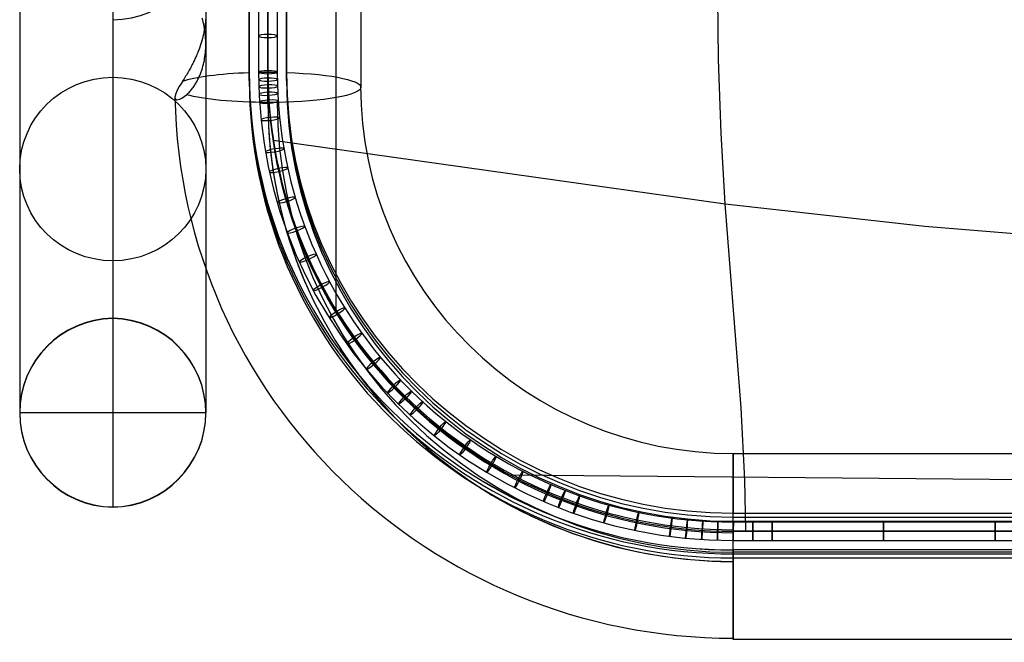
# Model space of a CAD drawing. Extents: x 5734 to 6364, y 72 to 847.
# Tile 1 of 26: x 5734 to 5893, y 72 to 172. Entities that reach past the tile are written whole.
import ezdxf

# ---------------------------------------------------------------- set-up
doc = ezdxf.new("R2010")
doc.units = 0
for name, color, linetype in [('MIDOLLINO', 7, 'CONTINUOUS'), ('PAGLIA', 7, 'CONTINUOUS'), ('PREDEFINITO', 7, 'CONTINUOUS')]:
    doc.layers.add(name, color=color, linetype=linetype)

msp = doc.modelspace()

# ---------------------------------------------------------------- linework, layer by layer
at = {"layer": 'MIDOLLINO'}
for p, q in [((5772.85, 175.09, 313.51), (5772.86, 163.41, 315.44)), ((5774.35, 175.33, 314.99), (5774.36, 163.66, 316.92)), ((5774.35, 174.84, 312.03), (5774.36, 163.17, 313.96)), ((5775.85, 175.09, 313.51), (5775.86, 163.41, 315.44)), ((5774.36, 163.66, 316.92), (5774.36, 163.17, 313.96)), ((5774.36, 163.66, 316.92), (5774.36, 163.17, 313.96)), ((5772.86, 163.41, 315.44), (5775.86, 163.41, 315.44)), ((5772.86, 163.41, 315.44), (5775.86, 163.41, 315.44)), ((5849.35, 87.91, 327.63), (5849.36, 90.91, 327.63)), ((5849.35, 87.91, 327.63), (5849.36, 90.91, 327.63)), ((5849.36, 90.91, 327.63), (5855.6, 90.91, 327.63)), ((5855.6, 90.91, 327.63), (6049.35, 90.91, 327.63)), ((5849.35, 89.41, 326.13), (5849.35, 89.41, 329.13)), ((5849.35, 89.41, 326.13), (5855.6, 89.41, 326.13)), ((5849.35, 89.41, 329.13), (5855.6, 89.41, 329.13)), ((5849.35, 89.41, 326.13), (5849.35, 89.41, 329.13)), ((5855.6, 89.41, 326.13), (6049.35, 89.41, 326.13)), ((5855.6, 89.41, 329.13), (6049.35, 89.41, 329.13)), ((5849.35, 87.91, 327.63), (5855.6, 87.91, 327.63)), ((5855.6, 87.91, 327.63), (6049.35, 87.91, 327.63))]:
    msp.add_line(p, q, dxfattribs=at)
at = {"layer": 'MIDOLLINO', "extrusion": (5.63563e-05, 0.986615, -0.163064)}
msp.add_circle((-5774.34, 337.92, 116.03), 1.5, dxfattribs=at)
at = {"layer": 'MIDOLLINO', "extrusion": (-0.002409, 0.986565, -0.163351)}
msp.add_circle((-5774.74, 335.59, 95.78), 1.5, dxfattribs=at)
at = {"layer": 'MIDOLLINO', "extrusion": (-0.002409, 0.986565, -0.163349)}
msp.add_circle((-5774.74, 335.59, 95.78), 1.5, dxfattribs=at)
at = {"layer": 'MIDOLLINO', "extrusion": (-0.012132, 0.986507, -0.163268)}
msp.add_circle((-5775.92, 326.29, 38.45), 1.5, dxfattribs=at)
at = {"layer": 'MIDOLLINO', "extrusion": (-0.028947, 0.98619, -0.163066)}
msp.add_circle((-5776.63, 310.23, -59.76), 1.5, dxfattribs=at)
at = {"layer": 'MIDOLLINO', "extrusion": (-0.047247, 0.98553, -0.162784)}
msp.add_circle((-5775.47, 292.79, -166.64), 1.5, dxfattribs=at)
at = {"layer": 'MIDOLLINO', "extrusion": (-0.064492, 0.984599, -0.162501)}
msp.add_circle((-5772.53, 276.42, -267.56), 1.5, dxfattribs=at)
at = {"layer": 'MIDOLLINO', "extrusion": (-0.101669, 0.981574, -0.161792)}
msp.add_circle((-5760.07, 241.34, -485.33), 1.5, dxfattribs=at)
at = {"layer": 'MIDOLLINO', "extrusion": (-0.170237, 0.972318, -0.160055)}
msp.add_circle((-5714.92, 177.78, -887.37), 1.5, dxfattribs=at)
at = {"layer": 'MIDOLLINO', "extrusion": (-0.212968, 0.96409, -0.158668)}
msp.add_circle((-5671.95, 139.2, -1138.23), 1.5, dxfattribs=at)
at = {"layer": 'MIDOLLINO', "extrusion": (-0.278179, 0.947774, -0.156013)}
msp.add_circle((-5583.69, 82.47, -1521.53), 1.5, dxfattribs=at)
at = {"layer": 'MIDOLLINO', "extrusion": (-0.342491, 0.927028, -0.152707)}
msp.add_circle((-5468.61, 29.82, -1900.05), 1.5, dxfattribs=at)
at = {"layer": 'MIDOLLINO', "extrusion": (-0.405581, 0.901875, -0.148745)}
msp.add_circle((-5326.92, -17.75, -2271.9), 1.5, dxfattribs=at)
at = {"layer": 'MIDOLLINO', "extrusion": (-0.466112, 0.872908, -0.144122)}
msp.add_circle((-5162.01, -58.42, -2629.25), 1.5, dxfattribs=at)
at = {"layer": 'MIDOLLINO', "extrusion": (-0.523964, 0.840349, -0.138839)}
msp.add_circle((-4975.31, -91.59, -2971.35), 1.5, dxfattribs=at)
at = {"layer": 'MIDOLLINO', "extrusion": (-0.579804, 0.803856, -0.132826)}
msp.add_circle((-4765.01, -117.12, -3302.08), 1.5, dxfattribs=at)
at = {"layer": 'MIDOLLINO', "extrusion": (-0.634071, 0.762939, -0.126005)}
msp.add_circle((-4528.4, -134.53, -3623.97), 1.5, dxfattribs=at)
at = {"layer": 'MIDOLLINO', "extrusion": (-0.685106, 0.718727, -0.118582)}
msp.add_circle((-4272.18, -142.92, -3927.32), 1.5, dxfattribs=at)
at = {"layer": 'MIDOLLINO', "extrusion": (0.708952, -0.695863, 0.114724)}
msp.add_circle((4139.53, -143.71, 4069.37), 1.5, dxfattribs=at)
at = {"layer": 'MIDOLLINO', "extrusion": (0.731854, -0.6724, 0.110761)}
msp.add_circle((4003.33, -142.36, 4205.98), 1.5, dxfattribs=at)
at = {"layer": 'MIDOLLINO', "extrusion": (0.776153, -0.62219, 0.102298)}
msp.add_circle((3711.71, -133.12, 4470.63), 1.5, dxfattribs=at)
at = {"layer": 'MIDOLLINO', "extrusion": (0.817481, -0.568358, 0.093246)}
msp.add_circle((3398.91, -115.05, 4718.24), 1.5, dxfattribs=at)
at = {"layer": 'MIDOLLINO', "extrusion": (0.854621, -0.512432, 0.083881)}
msp.add_circle((3073.88, -88.96, 4941.65), 1.5, dxfattribs=at)
at = {"layer": 'MIDOLLINO', "extrusion": (0.88738, -0.455, 0.07438)}
msp.add_circle((2740.05, -56.19, 5139.72), 1.5, dxfattribs=at)
at = {"layer": 'MIDOLLINO', "extrusion": (0.916308, -0.395226, 0.064616)}
msp.add_circle((2392.55, -16.9, 5315.67), 1.5, dxfattribs=at)
at = {"layer": 'MIDOLLINO', "extrusion": (0.929391, -0.364251, 0.059606)}
msp.add_circle((2212.43, 5.17, 5395.66), 1.5, dxfattribs=at)
at = {"layer": 'MIDOLLINO', "extrusion": (0.941449, -0.332719, 0.054522)}
msp.add_circle((2029.04, 28.74, 5469.72), 1.5, dxfattribs=at)
at = {"layer": 'MIDOLLINO', "extrusion": (0.962284, -0.26844, 0.044147)}
msp.add_circle((1655.05, 80.08, 5598.75), 1.5, dxfattribs=at)
at = {"layer": 'MIDOLLINO', "extrusion": (0.978377, -0.204058, 0.033741)}
msp.add_circle((1280.21, 135.11, 5700.14), 1.5, dxfattribs=at)
at = {"layer": 'MIDOLLINO', "extrusion": (0.990839, -0.133214, 0.022179)}
msp.add_circle((867.34, 199.35, 5781.06), 1.5, dxfattribs=at)
at = {"layer": 'MIDOLLINO', "extrusion": (0.994919, -0.099307, 0.01657)}
msp.add_circle((669.55, 231.35, 5808.65), 1.5, dxfattribs=at)
at = {"layer": 'MIDOLLINO', "extrusion": (0.997845, -0.064718, 0.010792)}
msp.add_circle((467.64, 264.71, 5829.49), 1.5, dxfattribs=at)
at = {"layer": 'MIDOLLINO', "extrusion": (0.999476, -0.031949, 0.005272)}
msp.add_circle((276.21, 296.83, 5842.64), 1.5, dxfattribs=at)
at = {"layer": 'MIDOLLINO', "extrusion": (0.999995, -0.003293, 0.000396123)}
msp.add_circle((108.67, 325.31, 5849.16), 1.5, dxfattribs=at)
at = {"layer": 'MIDOLLINO', "extrusion": (1, 0.00015911, -0.000171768)}
msp.add_circle((88.48, 328.64, 5852.44), 1.5, dxfattribs=at)
at = {"layer": 'MIDOLLINO', "extrusion": (1, -3.7476e-05, -0.000115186)}
msp.add_circle((89.63, 328.3, 5855.56), 1.5, dxfattribs=at)
at = {"layer": 'MIDOLLINO', "extrusion": (1, -0.000160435, 1.34033e-05)}
msp.add_circle((90.35, 327.55, 5873.56), 1.5, dxfattribs=at)
at = {"layer": 'MIDOLLINO', "extrusion": (1, -0.000207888, 8.95615e-05)}
msp.add_circle((90.63, 327.1, 5891.55), 1.5, dxfattribs=at)
at = {"layer": 'MIDOLLINO', "extrusion": (0.000336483, 0.16288, 0.986646)}
msp.add_arc((-5849, -121.77, 341.29), 74.99, 0.1114, 90.1174, dxfattribs=at)
at = {"layer": 'MIDOLLINO', "extrusion": (0.000336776, 0.16288, 0.986646)}
msp.add_arc((-5849, -121.78, 339.79), 76.49, 0.1148, 90.114, dxfattribs=at)
at = {"layer": 'MIDOLLINO', "extrusion": (0.000336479, 0.16288, 0.986646)}
msp.add_arc((-5849, -121.77, 338.29), 74.99, 0.1124, 90.1179, dxfattribs=at)
at = {"layer": 'MIDOLLINO', "extrusion": (0.000336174, 0.162879, 0.986646)}
msp.add_arc((-5849, -121.75, 339.78), 73.49, 0.1089, 90.1214, dxfattribs=at)
at = {"layer": 'MIDOLLINO', "extrusion": (0.999995, -0.003293, 0.000396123)}
for start, end in [(0, 260.6451), (260.6451, 0)]:
    msp.add_arc((108.67, 325.31, 5849.16), 1.5, start, end, dxfattribs=at)
at = {"layer": 'PAGLIA', "color": 2}
for p, q in [((5774.36, 163.41, 315.44), (5774.35, 539.04, 253.55)), ((5785.36, 124.82, 321.8), (5785.39, 539.04, 253.55)), ((5846.96, 165.45, 314.17), (5846.71, 190.23, 309.93)), ((5847.4, 153.6, 316.23), (5846.96, 165.45, 314.17)), ((5775.18, 152.45, 317.25), (5848.05, 142.18, 318.25)), ((5848.05, 142.18, 318.25), (5847.4, 153.6, 316.23)), ((5850.64, 109.29, 324.16), (5848.05, 142.18, 318.25)), ((5848.05, 142.18, 318.25), (5880.2, 138.58, 318.62)), ((5880.2, 138.58, 318.62), (5913.19, 135.9, 318.87)), ((5851.2, 97.68, 326.2), (5850.64, 109.29, 324.16)), ((5813.36, 98.49, 326.14), (6115.37, 95.87, 326.31)), ((5851.36, 89.41, 327.63), (5851.2, 97.68, 326.2)), ((6249.35, 89.41, 327.63), (5849.35, 89.41, 327.63))]:
    msp.add_line(p, q, dxfattribs=at)
at = {"layer": 'PAGLIA', "color": 2, "extrusion": (0.000336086, 0.162879, 0.986646)}
msp.add_arc((-5849, -121.75, 339.78), 74.99, 0.1116, 90.1176, dxfattribs=at)
at = {"layer": 'PREDEFINITO', "color": 59}
for p, q in [((5771.35, 163.36, 315.14), (5771.35, 538.99, 253.25)), ((5771.35, 538.99, 253.25), (5771.35, 163.36, 315.14)), ((5771.35, 163.36, 315.14), (5771.35, 538.99, 253.25)), ((5777.35, 538.99, 253.25), (5777.35, 163.36, 315.14)), ((5777.35, 163.36, 315.14), (5777.35, 538.99, 253.25)), ((5777.35, 538.99, 253.25), (5777.35, 163.36, 315.14)), ((5771.35, 162.06, 307.25), (5771.35, 537.69, 245.35)), ((5777.35, 162.06, 307.25), (5777.35, 537.69, 245.35)), ((5789.35, 536.6, 238.74), (5789.35, 160.97, 300.64)), ((5774.35, 158.54, 285.84), (5774.35, 199.42, 279.1)), ((5774.35, 158.54, 285.84), (5774.35, 199.42, 279.1)), ((5774.35, 199.42, 279.1), (5774.35, 158.54, 285.84)), ((5763.86, 171.81, 287.99), (5763.77, 172.15, 288.02)), ((5763.94, 171.48, 287.96), (5763.86, 171.81, 287.99)), ((5764.01, 171.14, 287.95), (5763.94, 171.48, 287.96)), ((5764.28, 171.49, 310.17), (5764.25, 171.16, 310.2)), ((5764.31, 171.81, 310.15), (5764.28, 171.49, 310.17)), ((5764.33, 172.14, 310.11), (5764.31, 171.81, 310.15)), ((5764.04, 169.83, 310.22), (5763.97, 169.5, 310.21)), ((5764.08, 170.81, 287.94), (5764.01, 171.14, 287.95)), ((5764.1, 170.17, 310.22), (5764.04, 169.83, 310.22)), ((5764.14, 170.48, 287.94), (5764.08, 170.81, 287.94)), ((5764.16, 170.5, 310.22), (5764.1, 170.17, 310.22)), ((5764.19, 170.15, 287.94), (5764.14, 170.48, 287.94)), ((5764.21, 170.83, 310.21), (5764.16, 170.5, 310.22)), ((5764.23, 169.82, 287.96), (5764.19, 170.15, 287.94)), ((5764.25, 171.16, 310.2), (5764.21, 170.83, 310.21)), ((5764.27, 169.49, 287.98), (5764.23, 169.82, 287.96)), ((5763.71, 168.49, 310.12), (5763.61, 168.15, 310.07)), ((5763.8, 168.83, 310.15), (5763.71, 168.49, 310.12)), ((5763.89, 169.17, 310.18), (5763.8, 168.83, 310.15)), ((5763.97, 169.5, 310.21), (5763.89, 169.17, 310.18)), ((5764.3, 169.16, 288), (5764.27, 169.49, 287.98)), ((5764.32, 168.84, 288.03), (5764.3, 169.16, 288)), ((5764.34, 168.51, 288.07), (5764.32, 168.84, 288.03)), ((5764.35, 168.19, 288.12), (5764.34, 168.51, 288.07)), ((5763.13, 166.78, 309.77), (5763.06, 166.6, 309.72)), ((5763.26, 167.12, 309.86), (5763.13, 166.78, 309.77)), ((5763.39, 167.47, 309.94), (5763.26, 167.12, 309.86)), ((5763.5, 167.81, 310.01), (5763.39, 167.47, 309.94)), ((5763.61, 168.15, 310.07), (5763.5, 167.81, 310.01)), ((5764.29, 166.58, 288.44), (5764.31, 166.9, 288.36)), ((5764.31, 166.9, 288.36), (5764.33, 167.22, 288.29)), ((5764.33, 167.22, 288.29), (5764.35, 167.54, 288.23)), ((5764.35, 167.86, 288.17), (5764.35, 168.19, 288.12)), ((5764.35, 167.54, 288.23), (5764.35, 167.86, 288.17)), ((5762.43, 165.19, 309.17), (5762.34, 165.01, 309.08)), ((5762.51, 165.37, 309.25), (5762.43, 165.19, 309.17)), ((5762.6, 165.55, 309.33), (5762.51, 165.37, 309.25)), ((5762.68, 165.72, 309.41), (5762.6, 165.55, 309.33)), ((5762.76, 165.9, 309.48), (5762.68, 165.72, 309.41)), ((5762.84, 166.08, 309.54), (5762.76, 165.9, 309.48)), ((5762.91, 166.25, 309.6), (5762.84, 166.08, 309.54)), ((5763.06, 166.6, 309.72), (5762.91, 166.25, 309.6)), ((5764.04, 165, 288.93), (5764.11, 165.32, 288.82)), ((5764.11, 165.32, 288.82), (5764.16, 165.63, 288.71)), ((5764.16, 165.63, 288.71), (5764.21, 165.95, 288.61)), ((5764.21, 165.95, 288.61), (5764.25, 166.26, 288.52)), ((5764.25, 166.26, 288.52), (5764.29, 166.58, 288.44)), ((5761.55, 163.53, 308.13), (5761.44, 163.34, 307.98)), ((5761.65, 163.72, 308.28), (5761.55, 163.53, 308.13)), ((5761.76, 163.9, 308.41), (5761.65, 163.72, 308.28)), ((5761.86, 164.09, 308.54), (5761.76, 163.9, 308.41)), ((5761.96, 164.28, 308.66), (5761.86, 164.09, 308.54)), ((5762.06, 164.46, 308.78), (5761.96, 164.28, 308.66)), ((5762.16, 164.64, 308.88), (5762.06, 164.46, 308.78)), ((5762.25, 164.83, 308.98), (5762.16, 164.64, 308.88)), ((5762.34, 165.01, 309.08), (5762.25, 164.83, 308.98)), ((5763.54, 163.31, 289.71), (5763.6, 163.46, 289.63)), ((5763.6, 163.46, 289.63), (5763.65, 163.61, 289.55)), ((5763.65, 163.61, 289.55), (5763.7, 163.77, 289.47)), ((5763.7, 163.77, 289.47), (5763.8, 164.07, 289.32)), ((5763.8, 164.07, 289.32), (5763.89, 164.38, 289.18)), ((5763.89, 164.38, 289.18), (5763.97, 164.69, 289.05)), ((5763.97, 164.69, 289.05), (5764.04, 165, 288.93)), ((5760.72, 162.15, 306.8), (5760.6, 161.95, 306.55)), ((5760.85, 162.36, 307.03), (5760.72, 162.15, 306.8)), ((5760.97, 162.56, 307.25), (5760.85, 162.36, 307.03)), ((5761.09, 162.76, 307.45), (5760.97, 162.56, 307.25)), ((5761.21, 162.95, 307.64), (5761.09, 162.76, 307.45)), ((5761.32, 163.15, 307.81), (5761.21, 162.95, 307.64)), ((5761.44, 163.34, 307.98), (5761.32, 163.15, 307.81)), ((5762.85, 161.82, 290.74), (5762.93, 161.97, 290.62)), ((5762.93, 161.97, 290.62), (5763.01, 162.11, 290.5)), ((5763.01, 162.11, 290.5), (5763.08, 162.26, 290.39)), ((5763.08, 162.26, 290.39), (5763.16, 162.41, 290.28)), ((5763.16, 162.41, 290.28), (5763.23, 162.56, 290.18)), ((5763.23, 162.56, 290.18), (5763.29, 162.71, 290.08)), ((5763.29, 162.71, 290.08), (5763.36, 162.86, 289.98)), ((5763.36, 162.86, 289.98), (5763.42, 163.01, 289.89)), ((5763.42, 163.01, 289.89), (5763.48, 163.16, 289.8)), ((5763.48, 163.16, 289.8), (5763.54, 163.31, 289.71)), ((5771.35, 162.06, 307.25), (5771.35, 163.36, 315.14)), ((5771.35, 163.36, 315.14), (5771.35, 163.36, 315.14)), ((5771.35, 163.36, 315.14), (5771.35, 163.36, 315.14)), ((5771.35, 162.06, 307.25), (5771.35, 163.36, 315.14)), ((5777.35, 163.36, 315.14), (5777.35, 163.36, 315.14)), ((5777.35, 163.36, 315.14), (5777.35, 162.06, 307.25)), ((5761.64, 160.16, 292.69), (5761.76, 160.29, 292.48)), ((5761.76, 160.29, 292.48), (5761.88, 160.42, 292.28)), ((5761.88, 160.42, 292.28), (5761.99, 160.56, 292.09)), ((5761.99, 160.56, 292.09), (5762.1, 160.69, 291.91)), ((5762.1, 160.69, 291.91), (5762.2, 160.83, 291.74)), ((5762.2, 160.83, 291.74), (5762.31, 160.97, 291.58)), ((5762.31, 160.97, 291.58), (5762.4, 161.11, 291.42)), ((5762.4, 161.11, 291.42), (5762.5, 161.25, 291.27)), ((5762.5, 161.25, 291.27), (5762.59, 161.39, 291.13)), ((5762.59, 161.39, 291.13), (5762.68, 161.53, 290.99)), ((5762.68, 161.53, 290.99), (5762.77, 161.68, 290.86)), ((5762.77, 161.68, 290.86), (5762.85, 161.82, 290.74)), ((5761.26, 159.78, 293.42), (5761.39, 159.91, 293.16)), ((5761.39, 159.91, 293.16), (5761.52, 160.03, 292.92)), ((5761.52, 160.03, 292.92), (5761.64, 160.16, 292.69)), ((5849.35, 101.95, 311.95), (6249.35, 101.95, 311.95)), ((5849.35, 92.32, 326.84), (6249.35, 92.32, 326.84)), ((5849.35, 91.02, 318.95), (5849.35, 92.32, 326.84)), ((5849.35, 91.02, 318.95), (5849.35, 92.32, 326.84)), ((5849.35, 91.02, 318.95), (5849.35, 92.32, 326.84)), ((5849.35, 91.67, 322.9), (6249.35, 91.67, 322.9)), ((5849.35, 91.02, 318.95), (6249.35, 91.02, 318.95)), ((6249.35, 86.4, 327.82), (5849.35, 86.4, 327.82)), ((5849.35, 85.1, 319.93), (5849.35, 86.4, 327.82)), ((5849.35, 86.09, 297.86), (6249.35, 86.09, 297.86)), ((5849.35, 85.75, 323.87), (6249.35, 85.75, 323.87)), ((6249.35, 85.1, 319.93), (5849.35, 85.1, 319.93)), ((5849.35, 72, 313.71), (6249.35, 72, 313.71))]:
    msp.add_line(p, q, dxfattribs=at)
at = {"layer": 'PREDEFINITO', "color": 27}
for p, q in [((5749.35, 201.47, 371.17), (5749.35, 123.74, -95.19)), ((5734.35, 186.68, 373.64), (5734.35, 108.54, -95.19)), ((5764.35, 186.68, 373.64), (5764.35, 108.54, -95.19)), ((5749.35, 171.88, 376.11), (5749.35, 93.33, -95.19)), ((5749.35, 123.69, -95.48), (5749.35, 123.74, -95.19)), ((5734.35, 108.54, -95.19), (5734.35, 108.49, -95.48)), ((5764.35, 108.54, -95.19), (5764.35, 108.49, -95.48)), ((5749.35, 93.33, -95.19), (5749.35, 93.28, -95.48))]:
    msp.add_line(p, q, dxfattribs=at)
at = {"layer": 'PREDEFINITO'}
for p, q in [((5749.35, 123.74, -95.19), (5749.35, 93.33, -95.19)), ((5734.35, 108.54, -95.19), (5764.35, 108.54, -95.19))]:
    msp.add_line(p, q, dxfattribs=at)
at = {"layer": 'PREDEFINITO', "color": 27, "extrusion": (0, 0.164409, 0.986392)}
msp.add_circle((-5749.35, -122.71, 162.78), 15, dxfattribs=at)
at = {"layer": 'PREDEFINITO', "color": 27, "extrusion": (7.94324e-13, 0.164409, 0.986392)}
msp.add_arc((-5749.35, -122.71, 399.25), 15, 90, 180, dxfattribs=at)
at = {"layer": 'PREDEFINITO', "color": 59, "extrusion": (0.737532, -0.660953, 0.138521)}
msp.add_arc((3973.56, -283.22, 4184.05), 11.29, 138.1666, 170.6903, dxfattribs=at)
at = {"layer": 'PREDEFINITO', "color": 59, "extrusion": (-3.16505e-11, 0.986696, -0.162578)}
msp.add_arc((-5774.35, 322.81, 109.96), 15, 23.5291, 78.4627, dxfattribs=at)
at = {"layer": 'PREDEFINITO', "color": 59, "extrusion": (2.21645e-05, 0.986678, -0.162685)}
for start, end in [(78.4625, 78.4627), (78.4627, 78.4628)]:
    msp.add_arc((-5774.34, 322.86, 110.05), 14.98, start, end, dxfattribs=at)
at = {"layer": 'PREDEFINITO', "color": 59, "extrusion": (-5.19318e-08, 0.162578, 0.986696)}
msp.add_arc((-5849.35, -109.95, 337.5), 78, 360, 90, dxfattribs=at)
at = {"layer": 'PREDEFINITO', "color": 59, "extrusion": (1.83e-11, 0.162578, 0.986696)}
msp.add_arc((-5849.35, -109.96, 337.51), 78, 0, 89.9985, dxfattribs=at)
at = {"layer": 'PREDEFINITO', "color": 59, "extrusion": (0.000219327, 0.98652, -0.163638)}
msp.add_arc((-5774.3, 323.21, 110.86), 14.92, 78.4532, 78.4534, dxfattribs=at)
at = {"layer": 'PREDEFINITO', "color": 59, "extrusion": (0.000219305, 0.98652, -0.163638)}
msp.add_arc((-5774.3, 323.21, 110.86), 14.92, 78.4534, 78.461, dxfattribs=at)
at = {"layer": 'PREDEFINITO', "color": 59, "extrusion": (6.92968e-05, 0.986518, -0.163653)}
msp.add_arc((-5771.4, 322.78, 109.99), 14.91, 89.7661, 89.7662, dxfattribs=at)
at = {"layer": 'PREDEFINITO', "color": 59, "extrusion": (6.92975e-05, 0.986518, -0.163653)}
msp.add_arc((-5771.4, 322.78, 109.99), 14.91, 89.7662, 89.7738, dxfattribs=at)
at = {"layer": 'PREDEFINITO', "color": 59, "extrusion": (0, 0.162578, 0.986696)}
for centre, radius, start, end in [((-5849.35, -109.96, 333.51), 78, 360, 90), ((-5849.35, -109.96, 333.51), 72, 0, 90), ((-5849.35, -109.96, 324.3), 60.07, 360, 90), ((-5849.35, -109.96, 307.81), 75, 0, 23.761), ((-5849.35, -109.96, 307.88), 73.51, 360, 90), ((-5849.35, -109.96, 307.81), 75, 32.3966, 84.404), ((-5849.35, -109.96, 333.51), 72, 89.9984, 90), ((-5849.35, -109.96, 307.81), 75, 85.7884, 90)]:
    msp.add_arc(centre, radius, start, end, dxfattribs=at)
at = {"layer": 'PREDEFINITO', "color": 59, "extrusion": (3.48239e-13, 0.162578, 0.986696)}
msp.add_arc((-5849.35, -109.96, 329.51), 78, 0, 90, dxfattribs=at)
at = {"layer": 'PREDEFINITO', "color": 59, "extrusion": (1.75727e-10, 0.986696, -0.162578)}
msp.add_arc((-5774.35, 322.81, 109.96), 15, 101.537, 270.0038, dxfattribs=at)
at = {"layer": 'PREDEFINITO', "color": 59, "extrusion": (6.93889e-18, 0.986696, -0.162578)}
msp.add_arc((-5774.35, 322.81, 109.96), 15, 101.537, 270.0038, dxfattribs=at)
at = {"layer": 'PREDEFINITO', "color": 59, "extrusion": (3.14497e-05, 0.986694, -0.162586)}
msp.add_arc((-5774.35, 322.84, 110.13), 15, 101.5367, 101.5441, dxfattribs=at)
at = {"layer": 'PREDEFINITO', "color": 59, "extrusion": (0.00012999, 0.986773, -0.16211)}
msp.add_arc((-5774.32, 322.81, 110.87), 15.07, 101.5432, 101.5435, dxfattribs=at)
at = {"layer": 'PREDEFINITO', "color": 59, "extrusion": (2.55356e-14, 0.162578, 0.986696)}
msp.add_arc((-5849.35, -109.96, 337.51), 72, 0, 89.9984, dxfattribs=at)
at = {"layer": 'PREDEFINITO', "color": 59, "extrusion": (-1.15209e-14, 0.162578, 0.986696)}
msp.add_arc((-5849.35, -109.96, 337.51), 72, 0, 90, dxfattribs=at)
at = {"layer": 'PREDEFINITO', "color": 59, "extrusion": (3.44977e-13, 0.162578, 0.986696)}
msp.add_arc((-5849.35, -109.96, 329.51), 72, 0, 90, dxfattribs=at)
at = {"layer": 'PREDEFINITO', "color": 59, "extrusion": (0.77021, -0.616821, 0.162199)}
msp.add_arc((3734.81, -418.01, 4386.41), 10.41, 169.3288, 212.9302, dxfattribs=at)
at = {"layer": 'PREDEFINITO', "color": 59, "extrusion": (2.73219e-16, 0.162578, 0.986696)}
msp.add_arc((-5849.35, -109.96, 322.81), 90, 1.0231, 90, dxfattribs=at)
at = {"layer": 'PREDEFINITO', "color": 59, "extrusion": (4.66243e-09, 0.986696, -0.162578)}
msp.add_arc((-5774.35, 322.81, 109.96), 15, 269.9962, 330.7926, dxfattribs=at)
at = {"layer": 'PREDEFINITO', "color": 59, "extrusion": (2.18233e-10, 0.162578, 0.986696)}
msp.add_arc((-5849.35, -109.96, 307.81), 75, 360, 89.9993, dxfattribs=at)
at = {"layer": 'PREDEFINITO'}
for centre, start, end in [((5749.56, 108.54, -95.19), 90.785, 269.215), ((5749.14, 108.54, -95.19), 270.785, 89.215)]:
    msp.add_arc(centre, 15.21, start, end, dxfattribs=at)
at = {"layer": 'PREDEFINITO', "color": 27}
for centre, start, end in [((5749.56, 108.54, -95.19), 90.785, 269.215), ((5749.56, 108.49, -95.48), 90.785, 269.215), ((5749.14, 108.54, -95.19), 270.785, 89.215), ((5749.14, 108.49, -95.48), 270.785, 89.215)]:
    msp.add_arc(centre, 15.21, start, end, dxfattribs=at)
at = {"layer": 'PREDEFINITO', "color": 59, "extrusion": (1, 4.84807e-12, -7.82152e-12)}
msp.add_arc((86.97, 312.83, 5849.35), 15, 176.354, 69.1065, dxfattribs=at)
at = {"layer": 'PREDEFINITO', "color": 59, "extrusion": (1.79772e-07, 0.177776, 0.984071)}
msp.add_arc((-5849.35, -222.5, 338.05), 189.75, 89.9994, 90, dxfattribs=at)
at = {"layer": 'PREDEFINITO', "color": 59, "extrusion": (-3.37976e-11, 0.162567, 0.986697)}
msp.add_arc((-5849.35, -206.12, 329.5), 168.16, 89.9993, 90, dxfattribs=at)
at = {"layer": 'PREDEFINITO', "color": 59, "extrusion": (1, -7.8432e-05, -6.91761e-05)}
msp.add_arc((87.43, 313.24, 5849.32), 15, 92.1804, 170.6434, dxfattribs=at)
at = {"layer": 'PREDEFINITO', "color": 59, "extrusion": (1, -1.1219e-11, 1.35869e-11)}
msp.add_arc((86.97, 312.83, 5849.35), 15, 92.1804, 170.6434, dxfattribs=at)
at = {"layer": 'PREDEFINITO', "color": 59, "extrusion": (2.38577e-08, 0.290837, 0.956773)}
msp.add_arc((-5849.35, -190.09, 338.78), 202.77, 89.9994, 89.9999, dxfattribs=at)
at = {"layer": 'PREDEFINITO', "color": 59, "extrusion": (1, 0, 0)}
for start, end in [(92.1804, 170.6434), (170.6434, 260.6436)]:
    msp.add_arc((86.97, 312.83, 5849.35), 15, start, end, dxfattribs=at)
at = {"layer": 'PREDEFINITO', "color": 59, "extrusion": (1, -7.20217e-12, -1.00521e-11)}
msp.add_arc((86.97, 312.83, 5849.35), 15, 176.354, 260.6436, dxfattribs=at)
at = {"layer": 'PREDEFINITO', "color": 59, "extrusion": (0.999999, 0.000150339, 0.001319)}
msp.add_arc((86.09, 305.11, 5849.77), 15, 170.6434, 176.354, dxfattribs=at)
at = {"layer": 'PREDEFINITO', "color": 59, "extrusion": (1, -3.75934e-09, 4.29011e-10)}
msp.add_arc((86.97, 312.83, 5849.35), 15, 170.6434, 176.354, dxfattribs=at)
at = {"layer": 'PREDEFINITO', "color": 59, "extrusion": (-8.85191e-18, 0.162577, 0.986696)}
msp.add_arc((-5849.35, -109.96, 321.32), 89.93, 89.9987, 90, dxfattribs=at)

doc.saveas('drawing.dxf')
